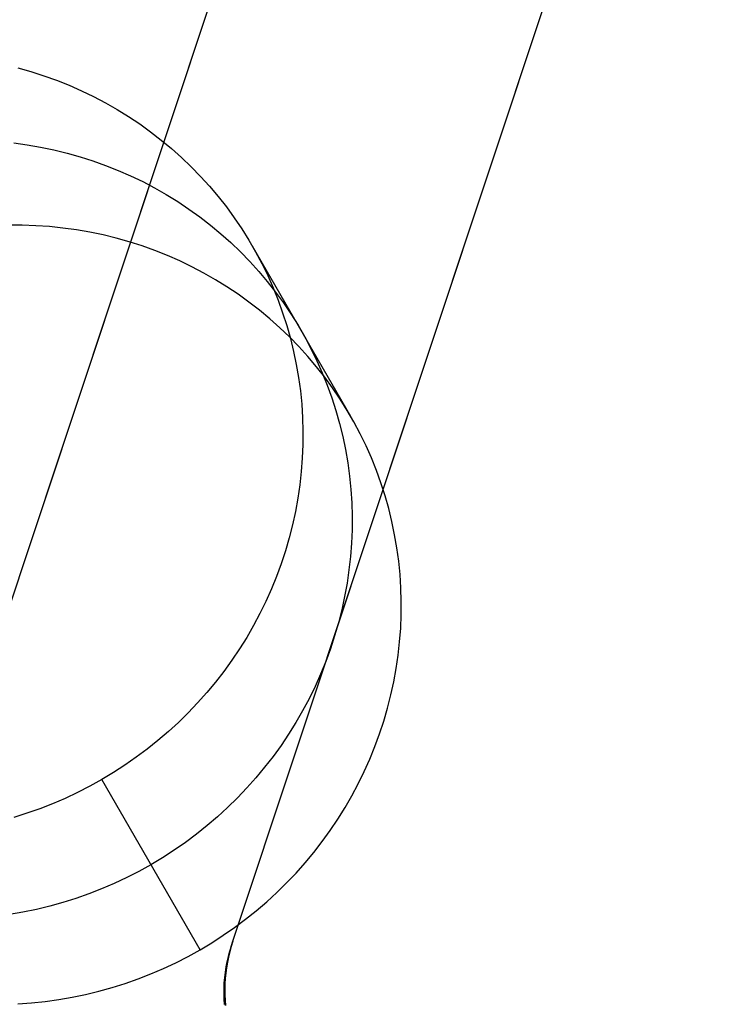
# Model space of a CAD drawing. Header units: millimetres. Extents: x 7986 to 9191, y -11326 to -10283.
# Tile 212 of 256: x 8607.78 to 8612.11, y -10607.24 to -10601.05. Entities that reach past the tile are written whole.
import ezdxf

# ---------------------------------------------------------------- set-up
doc = ezdxf.new("R2010")
doc.units = ezdxf.units.MM
doc.layers.add('color', color=7, linetype='Continuous')

msp = doc.modelspace()

# ---------------------------------------------------------------- linework, layer by layer
at = {"color": 7, "true_color": 0xffffff}
for p, q in [((8607.764, -10601.3504, 30.1374), (8607.846, -10601.3735, 30.1515)), ((8607.846, -10601.3735, 30.1515), (8607.927, -10601.3994, 30.166)), ((8607.927, -10601.3994, 30.166), (8608.007, -10601.4281, 30.181)), ((8608.007, -10601.4281, 30.181), (8608.0859, -10601.4595, 30.1964)), ((8608.0859, -10601.4595, 30.1964), (8608.1636, -10601.4935, 30.2121)), ((8608.1636, -10601.4935, 30.2121), (8608.24, -10601.5303, 30.2283)), ((8608.24, -10601.5303, 30.2283), (8608.315, -10601.5696, 30.2448)), ((8608.315, -10601.5696, 30.2448), (8608.3885, -10601.6116, 30.2617)), ((8608.3885, -10601.6116, 30.2617), (8608.4605, -10601.656, 30.2789)), ((8608.4605, -10601.656, 30.2789), (8608.5308, -10601.7029, 30.2964)), ((8608.5308, -10601.7029, 30.2964), (8608.5994, -10601.7522, 30.3142)), ((8608.5994, -10601.7522, 30.3142), (8608.6661, -10601.8038, 30.3322)), ((8607.7383, -10601.8222, 27.4064), (8607.8229, -10601.8339, 27.4185)), ((8608.6661, -10601.8038, 30.3322), (8608.731, -10601.8577, 30.3505)), ((8607.8229, -10601.8339, 27.4185), (8607.907, -10601.8484, 27.4312)), ((8607.907, -10601.8484, 27.4312), (8607.9905, -10601.8659, 27.4443)), ((8607.9905, -10601.8659, 27.4443), (8608.0733, -10601.8861, 27.4579)), ((8608.0733, -10601.8861, 27.4579), (8608.1553, -10601.9092, 27.472)), ((8608.731, -10601.8577, 30.3505), (8608.7939, -10601.9139, 30.3689)), ((8608.1553, -10601.9092, 27.472), (8608.2363, -10601.9351, 27.4865)), ((8608.2363, -10601.9351, 27.4865), (8608.3163, -10601.9638, 27.5015)), ((8608.7939, -10601.9139, 30.3689), (8608.8547, -10601.9722, 30.3876)), ((8608.3163, -10601.9638, 27.5015), (8608.3952, -10601.9952, 27.5168)), ((8608.3952, -10601.9952, 27.5168), (8608.4729, -10602.0293, 27.5326)), ((8608.8547, -10601.9722, 30.3876), (8608.9134, -10602.0326, 30.4065)), ((8608.4729, -10602.0293, 27.5326), (8608.5493, -10602.066, 27.5488)), ((8608.5493, -10602.066, 27.5488), (8608.6243, -10602.1054, 27.5653)), ((8608.9134, -10602.0326, 30.4065), (8608.97, -10602.095, 30.4255)), ((8608.6243, -10602.1054, 27.5653), (8608.6979, -10602.1473, 27.5822)), ((8608.97, -10602.095, 30.4255), (8609.0242, -10602.1593, 30.4446)), ((8608.6979, -10602.1473, 27.5822), (8608.7698, -10602.1917, 27.5994)), ((8608.7698, -10602.1917, 27.5994), (8608.8401, -10602.2386, 27.6169)), ((8609.0242, -10602.1593, 30.4446), (8609.0761, -10602.2255, 30.4638)), ((8608.8401, -10602.2386, 27.6169), (8608.9087, -10602.2879, 27.6346)), ((8609.0761, -10602.2255, 30.4638), (8609.1257, -10602.2935, 30.4831)), ((8608.9087, -10602.2879, 27.6346), (8608.9755, -10602.3395, 27.6527)), ((8609.1257, -10602.2935, 30.4831), (8609.1728, -10602.3631, 30.5025)), ((8607.7915, -10602.3404, 24.6938), (8607.7057, -10602.3404, 24.6839)), ((8607.8771, -10602.3433, 24.7043), (8607.7915, -10602.3404, 24.6938)), ((8607.9625, -10602.3492, 24.7153), (8607.8771, -10602.3433, 24.7043)), ((8608.0476, -10602.358, 24.7269), (8607.9625, -10602.3492, 24.7153)), ((8608.1322, -10602.3696, 24.739), (8608.0476, -10602.358, 24.7269)), ((8608.2163, -10602.3842, 24.7516), (8608.1322, -10602.3696, 24.739)), ((8608.2998, -10602.4016, 24.7648), (8608.2163, -10602.3842, 24.7516)), ((8608.9755, -10602.3395, 27.6527), (8609.0403, -10602.3935, 27.6709)), ((8609.1728, -10602.3631, 30.5025), (8609.2174, -10602.4344, 30.5219)), ((8608.3826, -10602.4219, 24.7784), (8608.2998, -10602.4016, 24.7648)), ((8608.4646, -10602.445, 24.7924), (8608.3826, -10602.4219, 24.7784)), ((8608.5456, -10602.4709, 24.807), (8608.4646, -10602.445, 24.7924)), ((8609.0403, -10602.3935, 27.6709), (8609.1032, -10602.4496, 27.6894)), ((8609.2174, -10602.4344, 30.5219), (8609.2594, -10602.5072, 30.5413)), ((8608.6256, -10602.4995, 24.8219), (8608.5456, -10602.4709, 24.807)), ((8608.7045, -10602.5309, 24.8373), (8608.6256, -10602.4995, 24.8219)), ((8609.1032, -10602.4496, 27.6894), (8609.164, -10602.5079, 27.7081)), ((8609.164, -10602.5079, 27.7081), (8609.2227, -10602.5683, 27.727)), ((8609.2387, -10602.4706, 30.5316), (8609.8574, -10603.5421, 25.1726)), ((8609.2594, -10602.5072, 30.5413), (8609.2989, -10602.5815, 30.5607)), ((8608.7822, -10602.565, 24.8531), (8608.7045, -10602.5309, 24.8373)), ((8608.8586, -10602.6018, 24.8693), (8608.7822, -10602.565, 24.8531)), ((8609.2227, -10602.5683, 27.727), (8609.2793, -10602.6307, 27.746)), ((8608.9336, -10602.6411, 24.8858), (8608.8586, -10602.6018, 24.8693)), ((8609.2793, -10602.6307, 27.746), (8609.3335, -10602.695, 27.7651)), ((8609.2989, -10602.5815, 30.5607), (8609.3357, -10602.6571, 30.5801)), ((8609.0072, -10602.683, 24.9027), (8608.9336, -10602.6411, 24.8858)), ((8609.0791, -10602.7275, 24.9199), (8609.0072, -10602.683, 24.9027)), ((8609.3357, -10602.6571, 30.5801), (8609.3698, -10602.734, 30.5994)), ((8609.1494, -10602.7743, 24.9374), (8609.0791, -10602.7275, 24.9199)), ((8609.3335, -10602.695, 27.7651), (8609.3855, -10602.7612, 27.7843)), ((8609.3698, -10602.734, 30.5994), (8609.4011, -10602.8121, 30.6186)), ((8609.218, -10602.8236, 24.9551), (8609.1494, -10602.7743, 24.9374)), ((8609.3855, -10602.7612, 27.7843), (8609.435, -10602.8292, 27.8036)), ((8609.4011, -10602.8121, 30.6186), (8609.4297, -10602.8913, 30.6378)), ((8609.2848, -10602.8753, 24.9732), (8609.218, -10602.8236, 24.9551)), ((8609.3496, -10602.9292, 24.9914), (8609.2848, -10602.8753, 24.9732)), ((8609.435, -10602.8292, 27.8036), (8609.4821, -10602.8989, 27.823)), ((8609.4125, -10602.9854, 25.0099), (8609.3496, -10602.9292, 24.9914)), ((8609.4297, -10602.8913, 30.6378), (8609.4555, -10602.9714, 30.6568)), ((8609.4821, -10602.8989, 27.823), (8609.5267, -10602.9702, 27.8424)), ((8609.4733, -10603.0437, 25.0286), (8609.4125, -10602.9854, 25.0099)), ((8609.4555, -10602.9714, 30.6568), (8609.4784, -10603.0524, 30.6756)), ((8609.5267, -10602.9702, 27.8424), (8609.5687, -10603.043, 27.8618)), ((8609.532, -10603.104, 25.0474), (8609.4733, -10603.0437, 25.0286)), ((8609.4784, -10603.0524, 30.6756), (8609.4985, -10603.1343, 30.6943)), ((8609.5687, -10603.043, 27.8618), (8609.6082, -10603.1173, 27.8812)), ((8609.5886, -10603.1664, 25.0664), (8609.532, -10603.104, 25.0474)), ((8609.6082, -10603.1173, 27.8812), (8609.645, -10603.1929, 27.9006)), ((8609.4985, -10603.1343, 30.6943), (8609.5157, -10603.2168, 30.7128)), ((8609.6428, -10603.2308, 25.0856), (8609.5886, -10603.1664, 25.0664)), ((8609.5157, -10603.2168, 30.7128), (8609.5299, -10603.2999, 30.731)), ((8609.6948, -10603.297, 25.1048), (8609.6428, -10603.2308, 25.0856)), ((8609.645, -10603.1929, 27.9006), (8609.6791, -10603.2698, 27.9199)), ((8609.5299, -10603.2999, 30.731), (8609.5413, -10603.3836, 30.7491)), ((8609.6791, -10603.2698, 27.9199), (8609.7104, -10603.3479, 27.9391)), ((8609.7443, -10603.3649, 25.1241), (8609.6948, -10603.297, 25.1048)), ((8609.7104, -10603.3479, 27.9391), (8609.739, -10603.427, 27.9582)), ((8609.7914, -10603.4346, 25.1435), (8609.7443, -10603.3649, 25.1241)), ((8609.5413, -10603.3836, 30.7491), (8609.5497, -10603.4676, 30.7668)), ((8609.739, -10603.427, 27.9582), (8609.7648, -10603.5071, 27.9772)), ((8609.836, -10603.5059, 25.1629), (8609.7914, -10603.4346, 25.1435)), ((8609.5497, -10603.4676, 30.7668), (8609.5551, -10603.5519, 30.7843)), ((8609.5551, -10603.5519, 30.7843), (8609.5576, -10603.6365, 30.8015)), ((8609.7648, -10603.5071, 27.9772), (8609.7877, -10603.5882, 27.9961)), ((8609.8781, -10603.5787, 25.1823), (8609.836, -10603.5059, 25.1629)), ((8609.7877, -10603.5882, 27.9961), (8609.8078, -10603.67, 28.0148)), ((8609.9175, -10603.653, 25.2017), (8609.8781, -10603.5787, 25.1823)), ((8609.5576, -10603.6365, 30.8015), (8609.5572, -10603.7211, 30.8184)), ((8609.8078, -10603.67, 28.0148), (8609.825, -10603.7525, 28.0333)), ((8609.9543, -10603.7286, 25.2211), (8609.9175, -10603.653, 25.2017)), ((8609.5572, -10603.7211, 30.8184), (8609.5537, -10603.8058, 30.8349)), ((8609.9884, -10603.8055, 25.2404), (8609.9543, -10603.7286, 25.2211)), ((8609.5537, -10603.8058, 30.8349), (8609.5474, -10603.8903, 30.8511)), ((8609.825, -10603.7525, 28.0333), (8609.8392, -10603.8357, 28.0515)), ((8610.0197, -10603.8836, 25.2596), (8609.9884, -10603.8055, 25.2404)), ((8609.8392, -10603.8357, 28.0515), (8609.8506, -10603.9193, 28.0695)), ((8609.5474, -10603.8903, 30.8511), (8609.538, -10603.9746, 30.8669)), ((8609.8506, -10603.9193, 28.0695), (8609.859, -10604.0033, 28.0873)), ((8610.0483, -10603.9627, 25.2787), (8610.0197, -10603.8836, 25.2596)), ((8609.538, -10603.9746, 30.8669), (8609.5258, -10604.0587, 30.8823)), ((8610.0741, -10604.0429, 25.2977), (8610.0483, -10603.9627, 25.2787)), ((8609.859, -10604.0033, 28.0873), (8609.8644, -10604.0877, 28.1048)), ((8610.097, -10604.1239, 25.3166), (8610.0741, -10604.0429, 25.2977)), ((8609.5258, -10604.0587, 30.8823), (8609.5106, -10604.1423, 30.8972)), ((8609.8644, -10604.0877, 28.1048), (8609.8669, -10604.1722, 28.122)), ((8609.5106, -10604.1423, 30.8972), (8609.4925, -10604.2254, 30.9118)), ((8609.8669, -10604.1722, 28.122), (8609.8665, -10604.2569, 28.1389)), ((8610.1171, -10604.2058, 25.3352), (8610.097, -10604.1239, 25.3166)), ((8609.4925, -10604.2254, 30.9118), (8609.4715, -10604.3079, 30.9258)), ((8610.1343, -10604.2883, 25.3537), (8610.1171, -10604.2058, 25.3352)), ((8609.8665, -10604.2569, 28.1389), (8609.8631, -10604.3415, 28.1554)), ((8610.1486, -10604.3714, 25.372), (8610.1343, -10604.2883, 25.3537)), ((8609.4715, -10604.3079, 30.9258), (8609.4477, -10604.3898, 30.9394)), ((8609.8631, -10604.3415, 28.1554), (8609.8567, -10604.426, 28.1716)), ((8609.4477, -10604.3898, 30.9394), (8609.421, -10604.4708, 30.9526)), ((8609.8567, -10604.426, 28.1716), (8609.8473, -10604.5104, 28.1873)), ((8610.1599, -10604.455, 25.39), (8610.1486, -10604.3714, 25.372)), ((8609.421, -10604.4708, 30.9526), (8609.3916, -10604.5509, 30.9652)), ((8610.1683, -10604.5391, 25.4078), (8610.1599, -10604.455, 25.39)), ((8609.3916, -10604.5509, 30.9652), (8609.3594, -10604.6301, 30.9773)), ((8609.8473, -10604.5104, 28.1873), (8609.8351, -10604.5944, 28.2027)), ((8610.1738, -10604.6234, 25.4253), (8610.1683, -10604.5391, 25.4078)), ((8609.8351, -10604.5944, 28.2027), (8609.8199, -10604.678, 28.2177)), ((8609.3594, -10604.6301, 30.9773), (8609.3244, -10604.7081, 30.9889)), ((8610.1763, -10604.708, 25.4425), (8610.1738, -10604.6234, 25.4253)), ((8609.3244, -10604.7081, 30.9889), (8609.2868, -10604.785, 30.9999)), ((8609.8199, -10604.678, 28.2177), (8609.8018, -10604.7611, 28.2322)), ((8610.1758, -10604.7926, 25.4594), (8610.1763, -10604.708, 25.4425)), ((8609.2868, -10604.785, 30.9999), (8609.2465, -10604.8606, 31.0104)), ((8609.8018, -10604.7611, 28.2322), (8609.7808, -10604.8437, 28.2463)), ((8610.1724, -10604.8772, 25.4759), (8610.1758, -10604.7926, 25.4594)), ((8609.2465, -10604.8606, 31.0104), (8609.2037, -10604.9349, 31.0203)), ((8609.7808, -10604.8437, 28.2463), (8609.757, -10604.9255, 28.2599)), ((8609.757, -10604.9255, 28.2599), (8609.7303, -10605.0065, 28.273)), ((8610.166, -10604.9618, 25.492), (8610.1724, -10604.8772, 25.4759)), ((8609.2037, -10604.9349, 31.0203), (8609.1583, -10605.0077, 31.0296)), ((8610.1567, -10605.0461, 25.5078), (8610.166, -10604.9618, 25.492)), ((8609.1583, -10605.0077, 31.0296), (8609.1104, -10605.079, 31.0383)), ((8609.7303, -10605.0065, 28.273), (8609.7009, -10605.0867, 28.2857)), ((8610.1444, -10605.1301, 25.5232), (8610.1567, -10605.0461, 25.5078)), ((8609.1104, -10605.079, 31.0383), (8609.0601, -10605.1486, 31.0464)), ((8609.7009, -10605.0867, 28.2857), (8609.6687, -10605.1658, 28.2978)), ((8609.0601, -10605.1486, 31.0464), (8609.0074, -10605.2166, 31.0539)), ((8609.6687, -10605.1658, 28.2978), (8609.6337, -10605.2439, 28.3093)), ((8610.1292, -10605.2138, 25.5382), (8610.1444, -10605.1301, 25.5232)), ((8609.0074, -10605.2166, 31.0539), (8608.9525, -10605.2827, 31.0608)), ((8610.1111, -10605.2969, 25.5527), (8610.1292, -10605.2138, 25.5382)), ((8608.9525, -10605.2827, 31.0608), (8608.8952, -10605.347, 31.0671)), ((8609.6337, -10605.2439, 28.3093), (8609.5961, -10605.3207, 28.3204)), ((8610.0901, -10605.3794, 25.5668), (8610.1111, -10605.2969, 25.5527)), ((8608.8952, -10605.347, 31.0671), (8608.8359, -10605.4094, 31.0727)), ((8609.5961, -10605.3207, 28.3204), (8609.5558, -10605.3964, 28.3308)), ((8608.8359, -10605.4094, 31.0727), (8608.7744, -10605.4698, 31.0777)), ((8609.5558, -10605.3964, 28.3308), (8609.513, -10605.4706, 28.3407)), ((8610.0663, -10605.4612, 25.5804), (8610.0901, -10605.3794, 25.5668)), ((8608.7744, -10605.4698, 31.0777), (8608.7109, -10605.5281, 31.082)), ((8609.513, -10605.4706, 28.3407), (8609.4676, -10605.5434, 28.3501)), ((8610.0397, -10605.5423, 25.5935), (8610.0663, -10605.4612, 25.5804)), ((8608.7109, -10605.5281, 31.082), (8608.6454, -10605.5842, 31.0856)), ((8609.4676, -10605.5434, 28.3501), (8609.4197, -10605.6147, 28.3588)), ((8610.0102, -10605.6224, 25.6061), (8610.0397, -10605.5423, 25.5935)), ((8608.6454, -10605.5842, 31.0856), (8608.5781, -10605.6381, 31.0886)), ((8608.5781, -10605.6381, 31.0886), (8608.5089, -10605.6897, 31.091)), ((8609.4197, -10605.6147, 28.3588), (8609.3694, -10605.6843, 28.3669)), ((8609.978, -10605.7015, 25.6183), (8610.0102, -10605.6224, 25.6061)), ((8608.5089, -10605.6897, 31.091), (8608.4381, -10605.739, 31.0927)), ((8609.3694, -10605.6843, 28.3669), (8609.3167, -10605.7523, 28.3744)), ((8609.943, -10605.7796, 25.6298), (8609.978, -10605.7015, 25.6183)), ((8608.3656, -10605.7858, 31.0937), (8608.2916, -10605.8302, 31.094)), ((8608.4381, -10605.739, 31.0927), (8608.3656, -10605.7858, 31.0937)), ((8609.3167, -10605.7523, 28.3744), (8609.2618, -10605.8185, 28.3813)), ((8609.9054, -10605.8565, 25.6409), (8609.943, -10605.7796, 25.6298)), ((8608.2916, -10605.8302, 31.094), (8608.2162, -10605.8721, 31.0937)), ((8608.9103, -10606.9017, 25.735), (8608.2916, -10605.8302, 31.094)), ((8609.2618, -10605.8185, 28.3813), (8609.2046, -10605.8828, 28.3875)), ((8608.1394, -10605.9114, 31.0927), (8608.0613, -10605.9481, 31.091)), ((8608.2162, -10605.8721, 31.0937), (8608.1394, -10605.9114, 31.0927)), ((8609.2046, -10605.8828, 28.3875), (8609.1452, -10605.9452, 28.3932)), ((8609.8651, -10605.9321, 25.6513), (8609.9054, -10605.8565, 25.6409)), ((8608.0613, -10605.9481, 31.091), (8607.982, -10605.9822, 31.0886)), ((8609.1452, -10605.9452, 28.3932), (8609.0837, -10606.0055, 28.3981)), ((8609.8223, -10606.0063, 25.6612), (8609.8651, -10605.9321, 25.6513)), ((8607.9017, -10606.0136, 31.0856), (8607.8203, -10606.0422, 31.082)), ((8607.982, -10605.9822, 31.0886), (8607.9017, -10606.0136, 31.0856)), ((8609.0837, -10606.0055, 28.3981), (8609.0202, -10606.0638, 28.4025)), ((8609.7769, -10606.0792, 25.6705), (8609.8223, -10606.0063, 25.6612)), ((8607.8203, -10606.0422, 31.082), (8607.7381, -10606.0681, 31.0777)), ((8609.0202, -10606.0638, 28.4025), (8608.9547, -10606.1199, 28.4061)), ((8609.729, -10606.1504, 25.6793), (8609.7769, -10606.0792, 25.6705)), ((8608.9547, -10606.1199, 28.4061), (8608.8874, -10606.1738, 28.4091)), ((8609.6787, -10606.2201, 25.6874), (8609.729, -10606.1504, 25.6793)), ((8608.8183, -10606.2254, 28.4115), (8608.7474, -10606.2747, 28.4131)), ((8608.8874, -10606.1738, 28.4091), (8608.8183, -10606.2254, 28.4115)), ((8609.6261, -10606.288, 25.6949), (8609.6787, -10606.2201, 25.6874)), ((8608.7474, -10606.2747, 28.4131), (8608.6749, -10606.3216, 28.4141)), ((8609.5711, -10606.3542, 25.7018), (8609.6261, -10606.288, 25.6949)), ((8608.6749, -10606.3216, 28.4141), (8608.6009, -10606.366, 28.4145)), ((8608.5255, -10606.4078, 28.4141), (8608.4487, -10606.4472, 28.4131)), ((8608.6009, -10606.366, 28.4145), (8608.5255, -10606.4078, 28.4141)), ((8609.5139, -10606.4185, 25.708), (8609.5711, -10606.3542, 25.7018)), ((8608.4487, -10606.4472, 28.4131), (8608.3706, -10606.4839, 28.4115)), ((8609.4545, -10606.4809, 25.7136), (8609.5139, -10606.4185, 25.708)), ((8608.2913, -10606.5179, 28.4091), (8608.211, -10606.5493, 28.4061)), ((8608.3706, -10606.4839, 28.4115), (8608.2913, -10606.5179, 28.4091)), ((8609.393, -10606.5412, 25.7186), (8609.4545, -10606.4809, 25.7136)), ((8608.1296, -10606.5779, 28.4025), (8608.0474, -10606.6038, 28.3981)), ((8608.211, -10606.5493, 28.4061), (8608.1296, -10606.5779, 28.4025)), ((8609.3295, -10606.5995, 25.7229), (8609.393, -10606.5412, 25.7186)), ((8607.8807, -10606.6471, 28.3875), (8607.7964, -10606.6645, 28.3813)), ((8607.9644, -10606.6269, 28.3932), (8607.8807, -10606.6471, 28.3875)), ((8608.0474, -10606.6038, 28.3981), (8607.9644, -10606.6269, 28.3932)), ((8609.1967, -10606.7095, 25.7296), (8609.264, -10606.6556, 25.7266)), ((8609.264, -10606.6556, 25.7266), (8609.3295, -10606.5995, 25.7229)), ((8607.7964, -10606.6645, 28.3813), (8607.7116, -10606.679, 28.3744)), ((8609.1276, -10606.7612, 25.7319), (8609.1967, -10606.7095, 25.7296)), ((8609.0567, -10606.8104, 25.7336), (8609.1276, -10606.7612, 25.7319)), ((8608.9843, -10606.8573, 25.7346), (8609.0567, -10606.8104, 25.7336)), ((8608.8348, -10606.9436, 25.7346), (8608.9103, -10606.9017, 25.735)), ((8608.9103, -10606.9017, 25.735), (8608.9843, -10606.8573, 25.7346)), ((8608.758, -10606.9829, 25.7336), (8608.8348, -10606.9436, 25.7346)), ((8608.6006, -10607.0537, 25.7296), (8608.6799, -10607.0196, 25.7319)), ((8608.6799, -10607.0196, 25.7319), (8608.758, -10606.9829, 25.7336)), ((8608.439, -10607.1137, 25.7229), (8608.5203, -10607.085, 25.7266)), ((8608.5203, -10607.085, 25.7266), (8608.6006, -10607.0537, 25.7296)), ((8608.2737, -10607.1626, 25.7136), (8608.3567, -10607.1395, 25.7186)), ((8608.3567, -10607.1395, 25.7186), (8608.439, -10607.1137, 25.7229)), ((8607.9357, -10607.2264, 25.6874), (8608.0209, -10607.2148, 25.6949)), ((8608.0209, -10607.2148, 25.6949), (8608.1057, -10607.2002, 25.7018)), ((8608.1057, -10607.2002, 25.7018), (8608.19, -10607.1828, 25.708)), ((8608.19, -10607.1828, 25.708), (8608.2737, -10607.1626, 25.7136)), ((8607.7646, -10607.241, 25.6705), (8607.8503, -10607.2351, 25.6793)), ((8607.8503, -10607.2351, 25.6793), (8607.9357, -10607.2264, 25.6874))]:
    msp.add_line(p, q, dxfattribs=at)
at = {"layer": 'color', "color": 254, "true_color": 0xcad1ee}
for p, q in [((8610.2162, -10597.1977, -2.2072), (8607.2191, -10606.217, 1.8434)), ((8610.2162, -10597.1977, -2.2072), (8607.2191, -10606.217, 1.8434)), ((8610.2162, -10597.1977, 4.3594), (8607.2191, -10606.217, 4.3594)), ((8610.2162, -10597.1977, 4.3594), (8607.2191, -10606.217, 4.3594)), ((8610.2162, -10597.1977, 1.0761), (8607.7868, -10604.5086, 1.0761)), ((8609.1169, -10606.8481, 1.8434), (8612.114, -10597.8288, -2.2071)), ((8609.1169, -10606.8481, 4.3594), (8612.114, -10597.8288, 4.3594)), ((8609.1169, -10606.8481, 1.8434), (8612.114, -10597.8288, -2.2071)), ((8609.1169, -10606.8481, 4.3594), (8612.114, -10597.8288, 4.3594)), ((8609.6846, -10605.1396, 1.0762), (8612.114, -10597.8288, 1.0762)), ((8608.7176, -10601.7074, -0.1819), (8608.7176, -10601.7074, 4.3594)), ((8610.6154, -10602.3384, -0.1818), (8610.6154, -10602.3384, 4.3594)), ((8609.1056, -10606.8797, 1.8578), (8609.0955, -10606.9117, 1.8721)), ((8609.1056, -10606.8797, 1.8578), (8609.0955, -10606.9117, 1.8721)), ((8609.0976, -10606.9137, 4.3594), (8609.1067, -10606.8807, 4.3594)), ((8609.1067, -10606.8807, 3.1014), (8609.0976, -10606.9137, 3.1014)), ((8609.0976, -10606.9137, 4.3594), (8609.1067, -10606.8807, 4.3594)), ((8609.1169, -10606.8481, 1.8434), (8609.1056, -10606.8797, 1.8578)), ((8609.1169, -10606.8481, 1.8434), (8609.1056, -10606.8797, 1.8578)), ((8609.1067, -10606.8807, 4.3594), (8609.1169, -10606.8481, 4.3594)), ((8609.1169, -10606.8481, 3.1014), (8609.1067, -10606.8807, 3.1014)), ((8609.1067, -10606.8807, 4.3594), (8609.1169, -10606.8481, 4.3594)), ((8609.1169, -10606.8481, 4.3594), (8609.1169, -10606.8481, 1.8434)), ((8609.1169, -10606.8481, 4.3594), (8609.1169, -10606.8481, 1.8434)), ((8609.0866, -10606.944, 1.8865), (8609.079, -10606.9767, 1.9007)), ((8609.0866, -10606.944, 1.8865), (8609.079, -10606.9767, 1.9007)), ((8609.0828, -10606.9804, 4.3594), (8609.0896, -10606.9469, 4.3594)), ((8609.0896, -10606.9469, 3.1014), (8609.0828, -10606.9804, 3.1014)), ((8609.0828, -10606.9804, 4.3594), (8609.0896, -10606.9469, 4.3594)), ((8609.0955, -10606.9117, 1.8721), (8609.0866, -10606.944, 1.8865)), ((8609.0955, -10606.9117, 1.8721), (8609.0866, -10606.944, 1.8865)), ((8609.0896, -10606.9469, 4.3594), (8609.0976, -10606.9137, 4.3594)), ((8609.0976, -10606.9137, 3.1014), (8609.0896, -10606.9469, 3.1014)), ((8609.0896, -10606.9469, 4.3594), (8609.0976, -10606.9137, 4.3594)), ((8609.0726, -10607.0097, 1.9149), (8609.0674, -10607.043, 1.9291)), ((8609.0726, -10607.0097, 1.9149), (8609.0674, -10607.043, 1.9291)), ((8609.079, -10606.9767, 1.9007), (8609.0726, -10607.0097, 1.9149)), ((8609.079, -10606.9767, 1.9007), (8609.0726, -10607.0097, 1.9149)), ((8609.0726, -10607.048, 4.3594), (8609.0771, -10607.0141, 4.3594)), ((8609.0771, -10607.0141, 3.1014), (8609.0726, -10607.048, 3.1014)), ((8609.0726, -10607.048, 4.3594), (8609.0771, -10607.0141, 4.3594)), ((8609.0771, -10607.0141, 4.3594), (8609.0828, -10606.9804, 4.3594)), ((8609.0828, -10606.9804, 3.1014), (8609.0771, -10607.0141, 3.1014)), ((8609.0771, -10607.0141, 4.3594), (8609.0828, -10606.9804, 4.3594)), ((8609.0635, -10607.0764, 1.9431), (8609.0609, -10607.11, 1.957)), ((8609.0635, -10607.0764, 1.9431), (8609.0609, -10607.11, 1.957)), ((8609.0674, -10607.043, 1.9291), (8609.0635, -10607.0764, 1.9431)), ((8609.0674, -10607.043, 1.9291), (8609.0635, -10607.0764, 1.9431)), ((8609.067, -10607.1162, 4.3594), (8609.0692, -10607.0821, 4.3594)), ((8609.0692, -10607.0821, 3.1014), (8609.067, -10607.1162, 3.1014)), ((8609.067, -10607.1162, 4.3594), (8609.0692, -10607.0821, 4.3594)), ((8609.0692, -10607.0821, 4.3594), (8609.0726, -10607.048, 4.3594)), ((8609.0726, -10607.048, 3.1014), (8609.0692, -10607.0821, 3.1014)), ((8609.0692, -10607.0821, 4.3594), (8609.0726, -10607.048, 4.3594)), ((8609.0595, -10607.1438, 1.9708), (8609.0594, -10607.1776, 1.9844)), ((8609.0595, -10607.1438, 1.9708), (8609.0594, -10607.1776, 1.9844)), ((8609.0609, -10607.11, 1.957), (8609.0595, -10607.1438, 1.9708)), ((8609.0609, -10607.11, 1.957), (8609.0595, -10607.1438, 1.9708)), ((8609.066, -10607.1504, 4.3594), (8609.067, -10607.1162, 4.3594)), ((8609.067, -10607.1162, 3.1014), (8609.066, -10607.1504, 3.1014)), ((8609.066, -10607.1504, 4.3594), (8609.067, -10607.1162, 4.3594)), ((8609.0661, -10607.1845, 4.3594), (8609.066, -10607.1504, 4.3594)), ((8609.066, -10607.1504, 3.1014), (8609.0661, -10607.1845, 3.1014)), ((8609.0661, -10607.1845, 4.3594), (8609.066, -10607.1504, 4.3594)), ((8609.0594, -10607.1776, 1.9844), (8609.0605, -10607.2115, 1.9979)), ((8609.0594, -10607.1776, 1.9844), (8609.0605, -10607.2115, 1.9979)), ((8609.0605, -10607.2115, 1.9979), (8609.0629, -10607.2454, 2.0111)), ((8609.0605, -10607.2115, 1.9979), (8609.0629, -10607.2454, 2.0111)), ((8609.0674, -10607.2187, 4.3594), (8609.0661, -10607.1845, 4.3594)), ((8609.0661, -10607.1845, 3.1014), (8609.0674, -10607.2187, 3.1014)), ((8609.0674, -10607.2187, 4.3594), (8609.0661, -10607.1845, 4.3594)), ((8609.0699, -10607.2528, 4.3594), (8609.0674, -10607.2187, 4.3594)), ((8609.0674, -10607.2187, 3.1014), (8609.0699, -10607.2528, 3.1014)), ((8609.0699, -10607.2528, 4.3594), (8609.0674, -10607.2187, 4.3594))]:
    msp.add_line(p, q, dxfattribs=at)

doc.saveas('drawing.dxf')
